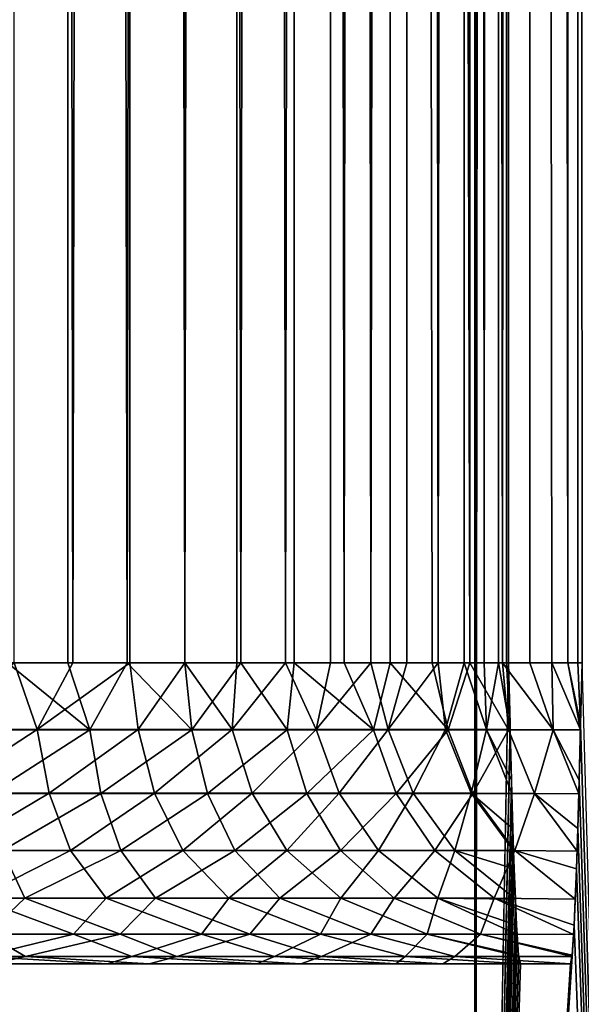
# Model space of a CAD drawing. Header units: millimetres. Extents: x -272 to -228, y -64 to 39.
# Tile 41 of 245: x -245.955 to -245.023, y -61.567 to -59.932. Entities that reach past the tile are written whole.
import ezdxf

# ---------------------------------------------------------------- set-up
doc = ezdxf.new("R2010")
doc.units = ezdxf.units.MM
doc.header["$LTSCALE"] = 26.699852
for name, color, linetype in [('129', 7, 'CONTINUOUS'), ('135', 7, 'CONTINUOUS'), ('136', 7, 'CONTINUOUS'), ('246', 7, 'CONTINUOUS'), ('247', 7, 'CONTINUOUS'), ('97', 7, 'CONTINUOUS'), ('98', 7, 'CONTINUOUS')]:
    doc.layers.add(name, color=color, linetype=linetype)

msp = doc.modelspace()

# ---------------------------------------------------------------- linework, layer by layer
at = {"layer": '129', "color": 31, "linetype": 'Continuous', "true_color": 0xffba99}
for points in [[(-247.8692, -61.5, 5.1418), (-245.0411, -61.5, 9.0902), (-247.6253, -61.5, 5.5151), (-247.8692, -61.5, 5.1418)], [(-245.0411, -61.5, 9.0902), (-247.8692, -61.5, 5.1418), (-246.0688, -61.5, 4.7359), (-245.0411, -61.5, 9.0902)], [(-247.8692, -61.5, 8.4582), (-247.6253, -61.5, 8.0849), (-245.7401, -61.5, 8.7521), (-247.8692, -61.5, 8.4582)], [(-246.0004, -61.5, 8.7256), (-247.8692, -61.5, 8.4582), (-245.7401, -61.5, 8.7521), (-246.0004, -61.5, 8.7256)], [(-247.6253, -61.5, 5.5151), (-245.0411, -61.5, 9.0902), (-247.4462, -61.5, 5.9235), (-247.6253, -61.5, 5.5151)], [(-247.6253, -61.5, 8.0849), (-247.4462, -61.5, 7.6765), (-245.4884, -61.5, 8.8234), (-247.6253, -61.5, 8.0849)], [(-245.7401, -61.5, 8.7521), (-247.6253, -61.5, 8.0849), (-245.4884, -61.5, 8.8234), (-245.7401, -61.5, 8.7521)], [(-247.4462, -61.5, 5.9235), (-245.0411, -61.5, 9.0902), (-247.3368, -61.5, 6.3558), (-247.4462, -61.5, 5.9235)], [(-247.4462, -61.5, 7.6765), (-247.3368, -61.5, 7.2442), (-245.2527, -61.5, 8.9375), (-247.4462, -61.5, 7.6765)], [(-245.4884, -61.5, 8.8234), (-247.4462, -61.5, 7.6765), (-245.2527, -61.5, 8.9375), (-245.4884, -61.5, 8.8234)], [(-247.3, -61.5, 6.8), (-245.0411, -61.5, 9.0902), (-247.3368, -61.5, 7.2442), (-247.3, -61.5, 6.8)], [(-245.0411, -61.5, 9.0902), (-247.3, -61.5, 6.8), (-247.3368, -61.5, 6.3558), (-245.0411, -61.5, 9.0902)], [(-247.3368, -61.5, 7.2442), (-245.0411, -61.5, 9.0902), (-245.2527, -61.5, 8.9375), (-247.3368, -61.5, 7.2442)], [(-245.81, -61.5, 4.7002), (-245.0411, -61.5, 9.0902), (-246.0688, -61.5, 4.7359), (-245.81, -61.5, 4.7002)], [(-245.5616, -61.5, 4.6203), (-245.0411, -61.5, 9.0902), (-245.81, -61.5, 4.7002), (-245.5616, -61.5, 4.6203)], [(-245.3306, -61.5, 4.4984), (-245.0411, -61.5, 9.0902), (-245.5616, -61.5, 4.6203), (-245.3306, -61.5, 4.4984)], [(-245.1241, -61.5, 4.3382), (-245.0411, -61.5, 9.0902), (-245.3306, -61.5, 4.4984), (-245.1241, -61.5, 4.3382)]]:
    msp.add_3dface(points, dxfattribs=at)
at = {"layer": '135', "color": 31, "linetype": 'Continuous', "true_color": 0xffba99}
for points in [[(-245.9643, -61, 4.2216), (-245.9639, -4.5, 4.2215), (-245.8668, -61, 4.1987), (-245.9643, -61, 4.2216)], [(-245.9639, -4.5, 4.2215), (-245.771, -4.5, 4.1658), (-245.8668, -61, 4.1987), (-245.9639, -4.5, 4.2215)], [(-245.8668, -61, 4.1987), (-245.771, -4.5, 4.1658), (-245.7722, -61, 4.1663), (-245.8668, -61, 4.1987)], [(-245.7722, -61, 4.1663), (-245.771, -4.5, 4.1658), (-245.6812, -61, 4.1245), (-245.7722, -61, 4.1663)], [(-245.771, -4.5, 4.1658), (-245.5932, -4.5, 4.0727), (-245.6812, -61, 4.1245), (-245.771, -4.5, 4.1658)], [(-245.6812, -61, 4.1245), (-245.5932, -4.5, 4.0727), (-245.5948, -61, 4.0738), (-245.6812, -61, 4.1245)], [(-245.5948, -61, 4.0738), (-245.5932, -4.5, 4.0727), (-245.5138, -61, 4.0146), (-245.5948, -61, 4.0738)], [(-245.5932, -4.5, 4.0727), (-245.4375, -4.5, 3.946), (-245.5138, -61, 4.0146), (-245.5932, -4.5, 4.0727)], [(-245.5138, -61, 4.0146), (-245.4375, -4.5, 3.946), (-245.4393, -61, 3.9478), (-245.5138, -61, 4.0146)], [(-245.4393, -61, 3.9478), (-245.4375, -4.5, 3.946), (-245.3721, -61, 3.8742), (-245.4393, -61, 3.9478)], [(-245.4375, -4.5, 3.946), (-245.3102, -4.5, 3.7907), (-245.3721, -61, 3.8742), (-245.4375, -4.5, 3.946)], [(-245.3721, -61, 3.8742), (-245.3102, -4.5, 3.7907), (-245.3123, -61, 3.7937), (-245.3721, -61, 3.8742)], [(-245.3123, -61, 3.7937), (-245.3102, -4.5, 3.7907), (-245.2604, -61, 3.7071), (-245.3123, -61, 3.7937)], [(-245.3102, -4.5, 3.7907), (-245.2166, -4.5, 3.6131), (-245.2604, -61, 3.7071), (-245.3102, -4.5, 3.7907)], [(-245.2604, -61, 3.7071), (-245.2166, -4.5, 3.6131), (-245.2175, -61, 3.6154), (-245.2604, -61, 3.7071)], [(-245.2175, -61, 3.6154), (-245.2166, -4.5, 3.6131), (-245.1841, -61, 3.5198), (-245.2175, -61, 3.6154)], [(-245.2166, -4.5, 3.6131), (-245.1603, -4.5, 3.4204), (-245.1841, -61, 3.5198), (-245.2166, -4.5, 3.6131)], [(-245.1841, -61, 3.5198), (-245.1603, -4.5, 3.4204), (-245.1605, -61, 3.4215), (-245.1841, -61, 3.5198)], [(-245.1605, -61, 3.4215), (-245.1603, -4.5, 3.4204), (-245.147, -61, 3.3214), (-245.1605, -61, 3.4215)], [(-245.1603, -4.5, 3.4204), (-245.1436, -4.5, 3.2203), (-245.147, -61, 3.3214), (-245.1603, -4.5, 3.4204)], [(-245.1436, -4.5, 3.2203), (-245.1436, -61, 3.2203), (-245.147, -61, 3.3214), (-245.1436, -4.5, 3.2203)]]:
    msp.add_3dface(points, dxfattribs=at)
at = {"layer": '136', "color": 31, "linetype": 'Continuous', "true_color": 0xffba99}
for points in [[(-245.8764, -4.5, 9.2361), (-246.077, -4.5, 9.227), (-245.9755, -61, 9.2265), (-245.8764, -4.5, 9.2361)], [(-245.8755, -61, 9.2362), (-245.8764, -4.5, 9.2361), (-245.9755, -61, 9.2265), (-245.8755, -61, 9.2362)], [(-245.6817, -4.5, 9.285), (-245.8764, -4.5, 9.2361), (-245.7769, -61, 9.2559), (-245.6817, -4.5, 9.285)], [(-245.7769, -61, 9.2559), (-245.8764, -4.5, 9.2361), (-245.8755, -61, 9.2362), (-245.7769, -61, 9.2559)], [(-245.6808, -61, 9.2853), (-245.6817, -4.5, 9.285), (-245.7769, -61, 9.2559), (-245.6808, -61, 9.2853)], [(-245.5007, -4.5, 9.3718), (-245.6817, -4.5, 9.285), (-245.5881, -61, 9.3243), (-245.5007, -4.5, 9.3718)], [(-245.5881, -61, 9.3243), (-245.6817, -4.5, 9.285), (-245.6808, -61, 9.2853), (-245.5881, -61, 9.3243)], [(-245.4997, -61, 9.3724), (-245.5007, -4.5, 9.3718), (-245.5881, -61, 9.3243), (-245.4997, -61, 9.3724)], [(-245.3406, -4.5, 9.493), (-245.5007, -4.5, 9.3718), (-245.4168, -61, 9.429), (-245.3406, -4.5, 9.493)], [(-245.4168, -61, 9.429), (-245.5007, -4.5, 9.3718), (-245.4997, -61, 9.3724), (-245.4168, -61, 9.429)], [(-245.3404, -61, 9.4933), (-245.3406, -4.5, 9.493), (-245.4168, -61, 9.429), (-245.3404, -61, 9.4933)], [(-245.2081, -4.5, 9.6438), (-245.3406, -4.5, 9.493), (-245.2082, -61, 9.6436), (-245.2081, -4.5, 9.6438)], [(-245.2082, -61, 9.6436), (-245.3406, -4.5, 9.493), (-245.2707, -61, 9.565), (-245.2082, -61, 9.6436)], [(-245.2707, -61, 9.565), (-245.3406, -4.5, 9.493), (-245.3404, -61, 9.4933), (-245.2707, -61, 9.565)], [(-245.1538, -61, 9.7284), (-245.2081, -4.5, 9.6438), (-245.2082, -61, 9.6436), (-245.1538, -61, 9.7284)], [(-245.1083, -4.5, 9.818), (-245.2081, -4.5, 9.6438), (-245.1538, -61, 9.7284), (-245.1083, -4.5, 9.818)], [(-245.1082, -61, 9.8181), (-245.1083, -4.5, 9.818), (-245.1538, -61, 9.7284), (-245.1082, -61, 9.8181)], [(-245.0453, -4.5, 10.0087), (-245.1083, -4.5, 9.818), (-245.0453, -61, 10.0086), (-245.0453, -4.5, 10.0087)], [(-245.0453, -61, 10.0086), (-245.1083, -4.5, 9.818), (-245.072, -61, 9.9118), (-245.0453, -61, 10.0086)], [(-245.072, -61, 9.9118), (-245.1083, -4.5, 9.818), (-245.1082, -61, 9.8181), (-245.072, -61, 9.9118)], [(-245.0216, -61, 10.208), (-245.0216, -4.5, 10.208), (-245.0453, -4.5, 10.0087), (-245.0216, -61, 10.208)], [(-245.0216, -61, 10.208), (-245.0453, -4.5, 10.0087), (-245.0284, -61, 10.1077), (-245.0216, -61, 10.208)], [(-245.0284, -61, 10.1077), (-245.0453, -4.5, 10.0087), (-245.0453, -61, 10.0086), (-245.0284, -61, 10.1077)]]:
    msp.add_3dface(points, dxfattribs=at)
at = {"layer": '246', "color": 31, "linetype": 'Continuous', "true_color": 0xffba99}
for points in [[(-246.1, -61.1107, 4.2492), (-245.9643, -61, 4.2216), (-245.926, -61.1107, 4.2265), (-246.1, -61.1107, 4.2492)], [(-245.9643, -61, 4.2216), (-245.8668, -61, 4.1987), (-245.926, -61.1107, 4.2265), (-245.9643, -61, 4.2216)], [(-245.8668, -61, 4.1987), (-245.7722, -61, 4.1663), (-245.926, -61.1107, 4.2265), (-245.8668, -61, 4.1987)], [(-245.926, -61.1107, 4.2265), (-245.7722, -61, 4.1663), (-245.7584, -61.1107, 4.1741), (-245.926, -61.1107, 4.2265)], [(-245.7722, -61, 4.1663), (-245.6812, -61, 4.1245), (-245.7584, -61.1107, 4.1741), (-245.7722, -61, 4.1663)], [(-245.7584, -61.1107, 4.1741), (-245.6812, -61, 4.1245), (-245.6025, -61.1107, 4.0935), (-245.7584, -61.1107, 4.1741)], [(-245.6812, -61, 4.1245), (-245.5948, -61, 4.0738), (-245.6025, -61.1107, 4.0935), (-245.6812, -61, 4.1245)], [(-245.5948, -61, 4.0738), (-245.5138, -61, 4.0146), (-245.6025, -61.1107, 4.0935), (-245.5948, -61, 4.0738)], [(-245.6025, -61.1107, 4.0935), (-245.5138, -61, 4.0146), (-245.4628, -61.1107, 3.9872), (-245.6025, -61.1107, 4.0935)], [(-245.5138, -61, 4.0146), (-245.4393, -61, 3.9478), (-245.4628, -61.1107, 3.9872), (-245.5138, -61, 4.0146)], [(-245.4393, -61, 3.9478), (-245.3721, -61, 3.8742), (-245.4628, -61.1107, 3.9872), (-245.4393, -61, 3.9478)], [(-245.4628, -61.1107, 3.9872), (-245.3721, -61, 3.8742), (-245.3436, -61.1107, 3.8584), (-245.4628, -61.1107, 3.9872)], [(-245.3721, -61, 3.8742), (-245.3123, -61, 3.7937), (-245.3436, -61.1107, 3.8584), (-245.3721, -61, 3.8742)], [(-245.3123, -61, 3.7937), (-245.2604, -61, 3.7071), (-245.3436, -61.1107, 3.8584), (-245.3123, -61, 3.7937)], [(-245.3436, -61.1107, 3.8584), (-245.2604, -61, 3.7071), (-245.2484, -61.1107, 3.7109), (-245.3436, -61.1107, 3.8584)], [(-245.2604, -61, 3.7071), (-245.2175, -61, 3.6154), (-245.2484, -61.1107, 3.7109), (-245.2604, -61, 3.7071)], [(-245.2484, -61.1107, 3.7109), (-245.2175, -61, 3.6154), (-245.1801, -61.1107, 3.5492), (-245.2484, -61.1107, 3.7109)], [(-245.2175, -61, 3.6154), (-245.1841, -61, 3.5198), (-245.1801, -61.1107, 3.5492), (-245.2175, -61, 3.6154)], [(-245.1841, -61, 3.5198), (-245.1605, -61, 3.4215), (-245.1801, -61.1107, 3.5492), (-245.1841, -61, 3.5198)], [(-245.1605, -61, 3.4215), (-245.1408, -61.1109, 3.3786), (-245.1801, -61.1107, 3.5492), (-245.1605, -61, 3.4215)], [(-245.1408, -61.1109, 3.3786), (-245.1605, -61, 3.4215), (-245.147, -61, 3.3214), (-245.1408, -61.1109, 3.3786)], [(-245.1436, -61, 3.2203), (-245.1411, -61.1019, 3.3654), (-245.147, -61, 3.3214), (-245.1436, -61, 3.2203)], [(-245.1411, -61.1019, 3.3654), (-245.1408, -61.1109, 3.3786), (-245.147, -61, 3.3214), (-245.1411, -61.1019, 3.3654)], [(-246.1, -61.1107, 4.2492), (-245.926, -61.1107, 4.2265), (-246.0883, -61.2165, 4.2856), (-246.1, -61.1107, 4.2492)], [(-246.0883, -61.2165, 4.2856), (-245.926, -61.1107, 4.2265), (-245.9062, -61.2165, 4.2599), (-246.0883, -61.2165, 4.2856)], [(-245.926, -61.1107, 4.2265), (-245.7584, -61.1107, 4.1741), (-245.9062, -61.2165, 4.2599), (-245.926, -61.1107, 4.2265)], [(-245.9062, -61.2165, 4.2599), (-245.7584, -61.1107, 4.1741), (-245.7313, -61.2165, 4.2028), (-245.9062, -61.2165, 4.2599)], [(-245.7584, -61.1107, 4.1741), (-245.6025, -61.1107, 4.0935), (-245.7313, -61.2165, 4.2028), (-245.7584, -61.1107, 4.1741)], [(-245.7313, -61.2165, 4.2028), (-245.6025, -61.1107, 4.0935), (-245.5691, -61.2165, 4.116), (-245.7313, -61.2165, 4.2028)], [(-245.6025, -61.1107, 4.0935), (-245.4628, -61.1107, 3.9872), (-245.5691, -61.2165, 4.116), (-245.6025, -61.1107, 4.0935)], [(-245.5691, -61.2165, 4.116), (-245.4628, -61.1107, 3.9872), (-245.4246, -61.2165, 4.0022), (-245.5691, -61.2165, 4.116)], [(-245.4628, -61.1107, 3.9872), (-245.3436, -61.1107, 3.8584), (-245.4246, -61.2165, 4.0022), (-245.4628, -61.1107, 3.9872)], [(-245.4246, -61.2165, 4.0022), (-245.3436, -61.1107, 3.8584), (-245.3022, -61.2165, 3.8649), (-245.4246, -61.2165, 4.0022)], [(-245.3436, -61.1107, 3.8584), (-245.2484, -61.1107, 3.7109), (-245.3022, -61.2165, 3.8649), (-245.3436, -61.1107, 3.8584)], [(-245.3022, -61.2165, 3.8649), (-245.2484, -61.1107, 3.7109), (-245.2056, -61.2165, 3.7084), (-245.3022, -61.2165, 3.8649)], [(-245.2484, -61.1107, 3.7109), (-245.1801, -61.1107, 3.5492), (-245.2056, -61.2165, 3.7084), (-245.2484, -61.1107, 3.7109)], [(-245.1801, -61.1107, 3.5492), (-245.138, -61.2171, 3.5391), (-245.2056, -61.2165, 3.7084), (-245.1801, -61.1107, 3.5492)], [(-245.1408, -61.1109, 3.3786), (-245.1386, -61.195, 3.5045), (-245.1801, -61.1107, 3.5492), (-245.1408, -61.1109, 3.3786)], [(-245.1386, -61.195, 3.5045), (-245.138, -61.2171, 3.5391), (-245.1801, -61.1107, 3.5492), (-245.1386, -61.195, 3.5045)], [(-246.0883, -61.2165, 4.2856), (-245.9062, -61.2165, 4.2599), (-246.0667, -61.3115, 4.344), (-246.0883, -61.2165, 4.2856)], [(-246.0667, -61.3115, 4.344), (-245.9062, -61.2165, 4.2599), (-245.8711, -61.3115, 4.3127), (-246.0667, -61.3115, 4.344)], [(-245.9062, -61.2165, 4.2599), (-245.7313, -61.2165, 4.2028), (-245.8711, -61.3115, 4.3127), (-245.9062, -61.2165, 4.2599)], [(-245.8711, -61.3115, 4.3127), (-245.7313, -61.2165, 4.2028), (-245.6842, -61.3115, 4.247), (-245.8711, -61.3115, 4.3127)], [(-245.7313, -61.2165, 4.2028), (-245.5691, -61.2165, 4.116), (-245.6842, -61.3115, 4.247), (-245.7313, -61.2165, 4.2028)], [(-245.6842, -61.3115, 4.247), (-245.5691, -61.2165, 4.116), (-245.5119, -61.3115, 4.1492), (-245.6842, -61.3115, 4.247)], [(-245.5691, -61.2165, 4.116), (-245.4246, -61.2165, 4.0022), (-245.5119, -61.3115, 4.1492), (-245.5691, -61.2165, 4.116)], [(-245.5119, -61.3115, 4.1492), (-245.4246, -61.2165, 4.0022), (-245.3598, -61.3115, 4.0223), (-245.5119, -61.3115, 4.1492)], [(-245.4246, -61.2165, 4.0022), (-245.3022, -61.2165, 3.8649), (-245.3598, -61.3115, 4.0223), (-245.4246, -61.2165, 4.0022)], [(-245.3598, -61.3115, 4.0223), (-245.3022, -61.2165, 3.8649), (-245.2327, -61.3115, 3.8704), (-245.3598, -61.3115, 4.0223)], [(-245.3022, -61.2165, 3.8649), (-245.2056, -61.2165, 3.7084), (-245.2327, -61.3115, 3.8704), (-245.3022, -61.2165, 3.8649)], [(-245.2056, -61.2165, 3.7084), (-245.1352, -61.3121, 3.7006), (-245.2327, -61.3115, 3.8704), (-245.2056, -61.2165, 3.7084)], [(-245.138, -61.2171, 3.5391), (-245.1364, -61.2755, 3.6354), (-245.2056, -61.2165, 3.7084), (-245.138, -61.2171, 3.5391)], [(-245.1364, -61.2755, 3.6354), (-245.1352, -61.3121, 3.7006), (-245.2056, -61.2165, 3.7084), (-245.1364, -61.2755, 3.6354)], [(-246.0667, -61.3115, 4.344), (-245.8711, -61.3115, 4.3127), (-246.0268, -61.3908, 4.4201), (-246.0667, -61.3115, 4.344)], [(-246.0268, -61.3908, 4.4201), (-245.8711, -61.3115, 4.3127), (-245.8116, -61.3908, 4.3786), (-246.0268, -61.3908, 4.4201)], [(-245.8711, -61.3115, 4.3127), (-245.6842, -61.3115, 4.247), (-245.8116, -61.3908, 4.3786), (-245.8711, -61.3115, 4.3127)], [(-245.8116, -61.3908, 4.3786), (-245.6842, -61.3115, 4.247), (-245.6078, -61.3908, 4.2982), (-245.8116, -61.3908, 4.3786)], [(-245.6842, -61.3115, 4.247), (-245.5119, -61.3115, 4.1492), (-245.6078, -61.3908, 4.2982), (-245.6842, -61.3115, 4.247)], [(-245.6078, -61.3908, 4.2982), (-245.5119, -61.3115, 4.1492), (-245.4222, -61.3908, 4.1818), (-245.6078, -61.3908, 4.2982)], [(-245.5119, -61.3115, 4.1492), (-245.3598, -61.3115, 4.0223), (-245.4222, -61.3908, 4.1818), (-245.5119, -61.3115, 4.1492)], [(-245.4222, -61.3908, 4.1818), (-245.3598, -61.3115, 4.0223), (-245.2611, -61.3908, 4.0333), (-245.4222, -61.3908, 4.1818)], [(-245.3598, -61.3115, 4.0223), (-245.2327, -61.3115, 3.8704), (-245.2611, -61.3908, 4.0333), (-245.3598, -61.3115, 4.0223)], [(-245.2327, -61.3115, 3.8704), (-245.1323, -61.3924, 3.8655), (-245.2611, -61.3908, 4.0333), (-245.2327, -61.3115, 3.8704)], [(-245.1352, -61.3121, 3.7006), (-245.1342, -61.342, 3.7577), (-245.2327, -61.3115, 3.8704), (-245.1352, -61.3121, 3.7006)], [(-245.1342, -61.342, 3.7577), (-245.1323, -61.3924, 3.8655), (-245.2327, -61.3115, 3.8704), (-245.1342, -61.342, 3.7577)], [(-246.0868, -61.4504, 4.5195), (-246.0268, -61.3908, 4.4201), (-245.866, -61.4504, 4.4904), (-246.0868, -61.4504, 4.5195)], [(-246.0268, -61.3908, 4.4201), (-245.8116, -61.3908, 4.3786), (-245.866, -61.4504, 4.4904), (-246.0268, -61.3908, 4.4201)], [(-245.866, -61.4504, 4.4904), (-245.8116, -61.3908, 4.3786), (-245.6535, -61.4504, 4.4235), (-245.866, -61.4504, 4.4904)], [(-245.8116, -61.3908, 4.3786), (-245.6078, -61.3908, 4.2982), (-245.6535, -61.4504, 4.4235), (-245.8116, -61.3908, 4.3786)], [(-245.6535, -61.4504, 4.4235), (-245.6078, -61.3908, 4.2982), (-245.4558, -61.4504, 4.3209), (-245.6535, -61.4504, 4.4235)], [(-245.6078, -61.3908, 4.2982), (-245.4222, -61.3908, 4.1818), (-245.4558, -61.4504, 4.3209), (-245.6078, -61.3908, 4.2982)], [(-245.4558, -61.4504, 4.3209), (-245.4222, -61.3908, 4.1818), (-245.2788, -61.4504, 4.1856), (-245.4558, -61.4504, 4.3209)], [(-245.4222, -61.3908, 4.1818), (-245.2611, -61.3908, 4.0333), (-245.2788, -61.4504, 4.1856), (-245.4222, -61.3908, 4.1818)], [(-245.2611, -61.3908, 4.0333), (-245.1295, -61.451, 4.0259), (-245.2788, -61.4504, 4.1856), (-245.2611, -61.3908, 4.0333)], [(-245.1323, -61.3924, 3.8655), (-245.1304, -61.4359, 3.9785), (-245.2611, -61.3908, 4.0333), (-245.1323, -61.3924, 3.8655)], [(-245.1304, -61.4359, 3.9785), (-245.1295, -61.451, 4.0259), (-245.2611, -61.3908, 4.0333), (-245.1304, -61.4359, 3.9785)], [(-246.0868, -61.4504, 4.5195), (-245.866, -61.4504, 4.4904), (-246.0187, -61.4875, 4.6209), (-246.0868, -61.4504, 4.5195)], [(-246.0187, -61.4875, 4.6209), (-245.866, -61.4504, 4.4904), (-245.7691, -61.4875, 4.5751), (-246.0187, -61.4875, 4.6209)], [(-245.866, -61.4504, 4.4904), (-245.6535, -61.4504, 4.4235), (-245.7691, -61.4875, 4.5751), (-245.866, -61.4504, 4.4904)], [(-245.7691, -61.4875, 4.5751), (-245.6535, -61.4504, 4.4235), (-245.532, -61.4875, 4.4846), (-245.7691, -61.4875, 4.5751)], [(-245.6535, -61.4504, 4.4235), (-245.4558, -61.4504, 4.3209), (-245.532, -61.4875, 4.4846), (-245.6535, -61.4504, 4.4235)], [(-245.532, -61.4875, 4.4846), (-245.4558, -61.4504, 4.3209), (-245.3153, -61.4875, 4.3525), (-245.532, -61.4875, 4.4846)], [(-245.4558, -61.4504, 4.3209), (-245.2788, -61.4504, 4.1856), (-245.3153, -61.4875, 4.3525), (-245.4558, -61.4504, 4.3209)], [(-245.2788, -61.4504, 4.1856), (-245.1268, -61.4876, 4.1844), (-245.3153, -61.4875, 4.3525), (-245.2788, -61.4504, 4.1856)], [(-245.1295, -61.451, 4.0259), (-245.127, -61.4854, 4.171), (-245.2788, -61.4504, 4.1856), (-245.1295, -61.451, 4.0259)], [(-245.127, -61.4854, 4.171), (-245.1268, -61.4876, 4.1844), (-245.2788, -61.4504, 4.1856), (-245.127, -61.4854, 4.171)], [(-245.81, -61.5, 4.7002), (-246.0688, -61.5, 4.7359), (-246.0187, -61.4875, 4.6209), (-245.81, -61.5, 4.7002)], [(-245.81, -61.5, 4.7002), (-246.0187, -61.4875, 4.6209), (-245.7691, -61.4875, 4.5751), (-245.81, -61.5, 4.7002)], [(-245.5616, -61.5, 4.6203), (-245.81, -61.5, 4.7002), (-245.7691, -61.4875, 4.5751), (-245.5616, -61.5, 4.6203)], [(-245.5616, -61.5, 4.6203), (-245.7691, -61.4875, 4.5751), (-245.532, -61.4875, 4.4846), (-245.5616, -61.5, 4.6203)], [(-245.3306, -61.5, 4.4984), (-245.5616, -61.5, 4.6203), (-245.532, -61.4875, 4.4846), (-245.3306, -61.5, 4.4984)], [(-245.3306, -61.5, 4.4984), (-245.532, -61.4875, 4.4846), (-245.3153, -61.4875, 4.3525), (-245.3306, -61.5, 4.4984)], [(-245.1241, -61.5, 4.3382), (-245.3306, -61.5, 4.4984), (-245.3153, -61.4875, 4.3525), (-245.1241, -61.5, 4.3382)], [(-245.1268, -61.4876, 4.1844), (-245.1241, -61.5, 4.3382), (-245.3153, -61.4875, 4.3525), (-245.1268, -61.4876, 4.1844)]]:
    msp.add_3dface(points, dxfattribs=at)
at = {"layer": '247', "color": 31, "linetype": 'Continuous', "true_color": 0xffba99}
for points in [[(-245.8389, -61.1113, 9.2295), (-245.9755, -61, 9.2265), (-246.0137, -61.1113, 9.213), (-245.8389, -61.1113, 9.2295)], [(-245.8755, -61, 9.2362), (-245.9755, -61, 9.2265), (-245.8389, -61.1113, 9.2295), (-245.8755, -61, 9.2362)], [(-245.7769, -61, 9.2559), (-245.8755, -61, 9.2362), (-245.8389, -61.1113, 9.2295), (-245.7769, -61, 9.2559)], [(-245.6697, -61.1113, 9.276), (-245.7769, -61, 9.2559), (-245.8389, -61.1113, 9.2295), (-245.6697, -61.1113, 9.276)], [(-245.6808, -61, 9.2853), (-245.7769, -61, 9.2559), (-245.6697, -61.1113, 9.276), (-245.6808, -61, 9.2853)], [(-245.5881, -61, 9.3243), (-245.6808, -61, 9.2853), (-245.6697, -61.1113, 9.276), (-245.5881, -61, 9.3243)], [(-245.5111, -61.1113, 9.351), (-245.5881, -61, 9.3243), (-245.6697, -61.1113, 9.276), (-245.5111, -61.1113, 9.351)], [(-245.4997, -61, 9.3724), (-245.5881, -61, 9.3243), (-245.5111, -61.1113, 9.351), (-245.4997, -61, 9.3724)], [(-245.3677, -61.1113, 9.4523), (-245.4997, -61, 9.3724), (-245.5111, -61.1113, 9.351), (-245.3677, -61.1113, 9.4523)], [(-245.4168, -61, 9.429), (-245.4997, -61, 9.3724), (-245.3677, -61.1113, 9.4523), (-245.4168, -61, 9.429)], [(-245.3404, -61, 9.4933), (-245.4168, -61, 9.429), (-245.3677, -61.1113, 9.4523), (-245.3404, -61, 9.4933)], [(-245.244, -61.1113, 9.5768), (-245.3404, -61, 9.4933), (-245.3677, -61.1113, 9.4523), (-245.244, -61.1113, 9.5768)], [(-245.2707, -61, 9.565), (-245.3404, -61, 9.4933), (-245.244, -61.1113, 9.5768), (-245.2707, -61, 9.565)], [(-245.2082, -61, 9.6436), (-245.2707, -61, 9.565), (-245.244, -61.1113, 9.5768), (-245.2082, -61, 9.6436)], [(-245.1437, -61.1113, 9.7207), (-245.2082, -61, 9.6436), (-245.244, -61.1113, 9.5768), (-245.1437, -61.1113, 9.7207)], [(-245.1538, -61, 9.7284), (-245.2082, -61, 9.6436), (-245.1437, -61.1113, 9.7207), (-245.1538, -61, 9.7284)], [(-245.1082, -61, 9.8181), (-245.1538, -61, 9.7284), (-245.0697, -61.1113, 9.8799), (-245.1082, -61, 9.8181)], [(-245.0697, -61.1113, 9.8799), (-245.1538, -61, 9.7284), (-245.1437, -61.1113, 9.7207), (-245.0697, -61.1113, 9.8799)], [(-245.072, -61, 9.9118), (-245.1082, -61, 9.8181), (-245.0697, -61.1113, 9.8799), (-245.072, -61, 9.9118)], [(-245.0244, -61.1115, 10.0489), (-245.0453, -61, 10.0086), (-245.072, -61, 9.9118), (-245.0244, -61.1115, 10.0489)], [(-245.0244, -61.1115, 10.0489), (-245.072, -61, 9.9118), (-245.0697, -61.1113, 9.8799), (-245.0244, -61.1115, 10.0489)], [(-245.0244, -61.1115, 10.0489), (-245.0242, -61.1018, 10.063), (-245.0453, -61, 10.0086), (-245.0244, -61.1115, 10.0489)], [(-245.0242, -61.1018, 10.063), (-245.0284, -61, 10.1077), (-245.0453, -61, 10.0086), (-245.0242, -61.1018, 10.063)], [(-245.0242, -61.1018, 10.063), (-245.0216, -61, 10.208), (-245.0284, -61, 10.1077), (-245.0242, -61.1018, 10.063)], [(-245.8389, -61.1113, 9.2295), (-246.0137, -61.1113, 9.213), (-246.0032, -61.217, 9.1761), (-245.8389, -61.1113, 9.2295)], [(-245.8203, -61.217, 9.1954), (-245.8389, -61.1113, 9.2295), (-246.0032, -61.217, 9.1761), (-245.8203, -61.217, 9.1954)], [(-245.6697, -61.1113, 9.276), (-245.8389, -61.1113, 9.2295), (-245.8203, -61.217, 9.1954), (-245.6697, -61.1113, 9.276)], [(-245.6436, -61.217, 9.2463), (-245.6697, -61.1113, 9.276), (-245.8203, -61.217, 9.1954), (-245.6436, -61.217, 9.2463)], [(-245.5111, -61.1113, 9.351), (-245.6697, -61.1113, 9.276), (-245.6436, -61.217, 9.2463), (-245.5111, -61.1113, 9.351)], [(-245.4785, -61.217, 9.3273), (-245.5111, -61.1113, 9.351), (-245.6436, -61.217, 9.2463), (-245.4785, -61.217, 9.3273)], [(-245.3677, -61.1113, 9.4523), (-245.5111, -61.1113, 9.351), (-245.4785, -61.217, 9.3273), (-245.3677, -61.1113, 9.4523)], [(-245.33, -61.217, 9.4359), (-245.3677, -61.1113, 9.4523), (-245.4785, -61.217, 9.3273), (-245.33, -61.217, 9.4359)], [(-245.244, -61.1113, 9.5768), (-245.3677, -61.1113, 9.4523), (-245.33, -61.217, 9.4359), (-245.244, -61.1113, 9.5768)], [(-245.2028, -61.217, 9.5687), (-245.244, -61.1113, 9.5768), (-245.33, -61.217, 9.4359), (-245.2028, -61.217, 9.5687)], [(-245.1437, -61.1113, 9.7207), (-245.244, -61.1113, 9.5768), (-245.2028, -61.217, 9.5687), (-245.1437, -61.1113, 9.7207)], [(-245.1007, -61.217, 9.7217), (-245.1437, -61.1113, 9.7207), (-245.2028, -61.217, 9.5687), (-245.1007, -61.217, 9.7217)], [(-245.0697, -61.1113, 9.8799), (-245.1437, -61.1113, 9.7207), (-245.1007, -61.217, 9.7217), (-245.0697, -61.1113, 9.8799)], [(-245.0272, -61.2176, 9.8884), (-245.0697, -61.1113, 9.8799), (-245.1007, -61.217, 9.7217), (-245.0272, -61.2176, 9.8884)], [(-245.0272, -61.2176, 9.8884), (-245.0266, -61.195, 9.9239), (-245.0697, -61.1113, 9.8799), (-245.0272, -61.2176, 9.8884)], [(-245.0266, -61.195, 9.9239), (-245.0244, -61.1115, 10.0489), (-245.0697, -61.1113, 9.8799), (-245.0266, -61.195, 9.9239)], [(-245.8203, -61.217, 9.1954), (-246.0032, -61.217, 9.1761), (-245.9837, -61.3119, 9.1169), (-245.8203, -61.217, 9.1954)], [(-245.7871, -61.3119, 9.1413), (-245.8203, -61.217, 9.1954), (-245.9837, -61.3119, 9.1169), (-245.7871, -61.3119, 9.1413)], [(-245.6436, -61.217, 9.2463), (-245.8203, -61.217, 9.1954), (-245.7871, -61.3119, 9.1413), (-245.6436, -61.217, 9.2463)], [(-245.598, -61.3119, 9.2003), (-245.6436, -61.217, 9.2463), (-245.7871, -61.3119, 9.1413), (-245.598, -61.3119, 9.2003)], [(-245.4785, -61.217, 9.3273), (-245.6436, -61.217, 9.2463), (-245.598, -61.3119, 9.2003), (-245.4785, -61.217, 9.3273)], [(-245.4224, -61.3119, 9.2919), (-245.4785, -61.217, 9.3273), (-245.598, -61.3119, 9.2003), (-245.4224, -61.3119, 9.2919)], [(-245.33, -61.217, 9.4359), (-245.4785, -61.217, 9.3273), (-245.4224, -61.3119, 9.2919), (-245.33, -61.217, 9.4359)], [(-245.2659, -61.3119, 9.4134), (-245.33, -61.217, 9.4359), (-245.4224, -61.3119, 9.2919), (-245.2659, -61.3119, 9.4134)], [(-245.2028, -61.217, 9.5687), (-245.33, -61.217, 9.4359), (-245.2659, -61.3119, 9.4134), (-245.2028, -61.217, 9.5687)], [(-245.1335, -61.3119, 9.5607), (-245.2028, -61.217, 9.5687), (-245.2659, -61.3119, 9.4134), (-245.1335, -61.3119, 9.5607)], [(-245.1007, -61.217, 9.7217), (-245.2028, -61.217, 9.5687), (-245.1335, -61.3119, 9.5607), (-245.1007, -61.217, 9.7217)], [(-245.03, -61.3126, 9.7269), (-245.1007, -61.217, 9.7217), (-245.1335, -61.3119, 9.5607), (-245.03, -61.3126, 9.7269)], [(-245.03, -61.3126, 9.7269), (-245.0289, -61.2754, 9.793), (-245.1007, -61.217, 9.7217), (-245.03, -61.3126, 9.7269)], [(-245.0289, -61.2754, 9.793), (-245.0272, -61.2176, 9.8884), (-245.1007, -61.217, 9.7217), (-245.0289, -61.2754, 9.793)], [(-245.9464, -61.3911, 9.0393), (-245.9837, -61.3119, 9.1169), (-246.1655, -61.3911, 9.0457), (-245.9464, -61.3911, 9.0393)], [(-245.7871, -61.3119, 9.1413), (-245.9837, -61.3119, 9.1169), (-245.9464, -61.3911, 9.0393), (-245.7871, -61.3119, 9.1413)], [(-245.73, -61.3911, 9.0733), (-245.7871, -61.3119, 9.1413), (-245.9464, -61.3911, 9.0393), (-245.73, -61.3911, 9.0733)], [(-245.598, -61.3119, 9.2003), (-245.7871, -61.3119, 9.1413), (-245.73, -61.3911, 9.0733), (-245.598, -61.3119, 9.2003)], [(-245.5234, -61.3911, 9.1464), (-245.598, -61.3119, 9.2003), (-245.73, -61.3911, 9.0733), (-245.5234, -61.3911, 9.1464)], [(-245.4224, -61.3119, 9.2919), (-245.598, -61.3119, 9.2003), (-245.5234, -61.3911, 9.1464), (-245.4224, -61.3119, 9.2919)], [(-245.3338, -61.3911, 9.2561), (-245.4224, -61.3119, 9.2919), (-245.5234, -61.3911, 9.1464), (-245.3338, -61.3911, 9.2561)], [(-245.2659, -61.3119, 9.4134), (-245.4224, -61.3119, 9.2919), (-245.3338, -61.3911, 9.2561), (-245.2659, -61.3119, 9.4134)], [(-245.1675, -61.3911, 9.3989), (-245.2659, -61.3119, 9.4134), (-245.3338, -61.3911, 9.2561), (-245.1675, -61.3911, 9.3989)], [(-245.1335, -61.3119, 9.5607), (-245.2659, -61.3119, 9.4134), (-245.1675, -61.3911, 9.3989), (-245.1335, -61.3119, 9.5607)], [(-245.0329, -61.3927, 9.5621), (-245.1335, -61.3119, 9.5607), (-245.1675, -61.3911, 9.3989), (-245.0329, -61.3927, 9.5621)], [(-245.0329, -61.3927, 9.5621), (-245.031, -61.3419, 9.6707), (-245.1335, -61.3119, 9.5607), (-245.0329, -61.3927, 9.5621)], [(-245.031, -61.3419, 9.6707), (-245.03, -61.3126, 9.7269), (-245.1335, -61.3119, 9.5607), (-245.031, -61.3419, 9.6707)], [(-245.9464, -61.3911, 9.0393), (-246.1655, -61.3911, 9.0457), (-246.0099, -61.4507, 8.9421), (-245.9464, -61.3911, 9.0393)], [(-245.7882, -61.4507, 8.9634), (-245.9464, -61.3911, 9.0393), (-246.0099, -61.4507, 8.9421), (-245.7882, -61.4507, 8.9634)], [(-245.73, -61.3911, 9.0733), (-245.9464, -61.3911, 9.0393), (-245.7882, -61.4507, 8.9634), (-245.73, -61.3911, 9.0733)], [(-245.5734, -61.4507, 9.0228), (-245.73, -61.3911, 9.0733), (-245.7882, -61.4507, 8.9634), (-245.5734, -61.4507, 9.0228)], [(-245.5234, -61.3911, 9.1464), (-245.73, -61.3911, 9.0733), (-245.5734, -61.4507, 9.0228), (-245.5234, -61.3911, 9.1464)], [(-245.3722, -61.4507, 9.1184), (-245.5234, -61.3911, 9.1464), (-245.5734, -61.4507, 9.0228), (-245.3722, -61.4507, 9.1184)], [(-245.3338, -61.3911, 9.2561), (-245.5234, -61.3911, 9.1464), (-245.3722, -61.4507, 9.1184), (-245.3338, -61.3911, 9.2561)], [(-245.1905, -61.4507, 9.2473), (-245.3338, -61.3911, 9.2561), (-245.3722, -61.4507, 9.1184), (-245.1905, -61.4507, 9.2473)], [(-245.1675, -61.3911, 9.3989), (-245.3338, -61.3911, 9.2561), (-245.1905, -61.4507, 9.2473), (-245.1675, -61.3911, 9.3989)], [(-245.0357, -61.4513, 9.4016), (-245.1675, -61.3911, 9.3989), (-245.1905, -61.4507, 9.2473), (-245.0357, -61.4513, 9.4016)], [(-245.0357, -61.4513, 9.4016), (-245.0349, -61.4359, 9.4499), (-245.1675, -61.3911, 9.3989), (-245.0357, -61.4513, 9.4016)], [(-245.0349, -61.4359, 9.4499), (-245.0329, -61.3927, 9.5621), (-245.1675, -61.3911, 9.3989), (-245.0349, -61.4359, 9.4499)], [(-246.199, -61.4876, 8.8476), (-245.9453, -61.4876, 8.8383), (-246.0099, -61.4507, 8.9421), (-246.199, -61.4876, 8.8476)], [(-245.9453, -61.4876, 8.8383), (-245.7882, -61.4507, 8.9634), (-246.0099, -61.4507, 8.9421), (-245.9453, -61.4876, 8.8383)], [(-245.9453, -61.4876, 8.8383), (-245.6942, -61.4876, 8.8753), (-245.7882, -61.4507, 8.9634), (-245.9453, -61.4876, 8.8383)], [(-245.6942, -61.4876, 8.8753), (-245.5734, -61.4507, 9.0228), (-245.7882, -61.4507, 8.9634), (-245.6942, -61.4876, 8.8753)], [(-245.6942, -61.4876, 8.8753), (-245.454, -61.4876, 8.9574), (-245.5734, -61.4507, 9.0228), (-245.6942, -61.4876, 8.8753)], [(-245.454, -61.4876, 8.9574), (-245.3722, -61.4507, 9.1184), (-245.5734, -61.4507, 9.0228), (-245.454, -61.4876, 8.9574)], [(-245.454, -61.4876, 8.9574), (-245.2328, -61.4876, 9.0818), (-245.3722, -61.4507, 9.1184), (-245.454, -61.4876, 8.9574)], [(-245.2328, -61.4876, 9.0818), (-245.1905, -61.4507, 9.2473), (-245.3722, -61.4507, 9.1184), (-245.2328, -61.4876, 9.0818)], [(-245.2328, -61.4876, 9.0818), (-245.0385, -61.4877, 9.2431), (-245.1905, -61.4507, 9.2473), (-245.2328, -61.4876, 9.0818)], [(-245.0385, -61.4877, 9.2431), (-245.0382, -61.4854, 9.2574), (-245.1905, -61.4507, 9.2473), (-245.0385, -61.4877, 9.2431)], [(-245.0382, -61.4854, 9.2574), (-245.0357, -61.4513, 9.4016), (-245.1905, -61.4507, 9.2473), (-245.0382, -61.4854, 9.2574)], [(-246.199, -61.4876, 8.8476), (-246.0004, -61.5, 8.7256), (-245.9453, -61.4876, 8.8383), (-246.199, -61.4876, 8.8476)], [(-246.0004, -61.5, 8.7256), (-245.7401, -61.5, 8.7521), (-245.9453, -61.4876, 8.8383), (-246.0004, -61.5, 8.7256)], [(-245.9453, -61.4876, 8.8383), (-245.7401, -61.5, 8.7521), (-245.6942, -61.4876, 8.8753), (-245.9453, -61.4876, 8.8383)], [(-245.7401, -61.5, 8.7521), (-245.4884, -61.5, 8.8234), (-245.6942, -61.4876, 8.8753), (-245.7401, -61.5, 8.7521)], [(-245.6942, -61.4876, 8.8753), (-245.4884, -61.5, 8.8234), (-245.454, -61.4876, 8.9574), (-245.6942, -61.4876, 8.8753)], [(-245.4884, -61.5, 8.8234), (-245.2527, -61.5, 8.9375), (-245.454, -61.4876, 8.9574), (-245.4884, -61.5, 8.8234)], [(-245.454, -61.4876, 8.9574), (-245.2527, -61.5, 8.9375), (-245.2328, -61.4876, 9.0818), (-245.454, -61.4876, 8.9574)], [(-245.2527, -61.5, 8.9375), (-245.0411, -61.5, 9.0902), (-245.2328, -61.4876, 9.0818), (-245.2527, -61.5, 8.9375)], [(-245.0411, -61.5, 9.0902), (-245.0385, -61.4877, 9.2431), (-245.2328, -61.4876, 9.0818), (-245.0411, -61.5, 9.0902)]]:
    msp.add_3dface(points, dxfattribs=at)
at = {"layer": '97', "color": 31, "linetype": 'Continuous', "true_color": 0xffba99}
for points in [[(-244.9374, -64, -15.0313), (-245.1998, -64), (-245.1998, -1.5), (-244.9374, -64, -15.0313)], [(-244.9281, -34.8627, -15.5692), (-244.9374, -64, -15.0313), (-245.1998, -1.5), (-244.9281, -34.8627, -15.5692)]]:
    msp.add_3dface(points, dxfattribs=at)
at = {"layer": '98', "color": 31, "linetype": 'Continuous', "true_color": 0xffba99}
for points in [[(-245.1998, -1.5), (-245.1998, -64), (-245.1649, -1.5, 2), (-245.1998, -1.5)], [(-245.1998, -64), (-245.1649, -3.5149, 2), (-245.1649, -1.5, 2), (-245.1998, -64)], [(-245.1649, -3.5149, 2), (-245.1998, -64), (-245.1647, -3.6522, 2.0123), (-245.1649, -3.5149, 2)], [(-245.1647, -3.6522, 2.0123), (-245.1998, -64), (-245.1646, -3.6671, 2.0151), (-245.1647, -3.6522, 2.0123)], [(-245.1646, -3.6671, 2.0151), (-245.1998, -64), (-245.164, -3.7966, 2.0512), (-245.1646, -3.6671, 2.0151)], [(-245.164, -3.7966, 2.0512), (-245.1998, -64), (-245.1639, -3.8199, 2.0599), (-245.164, -3.7966, 2.0512)], [(-245.1639, -3.8199, 2.0599), (-245.1998, -64), (-245.1628, -3.9511, 2.1224), (-245.1639, -3.8199, 2.0599)], [(-245.1628, -3.9511, 2.1224), (-245.1998, -64), (-245.1626, -3.9692, 2.1328), (-245.1628, -3.9511, 2.1224)], [(-245.1626, -3.9692, 2.1328), (-245.1998, -64), (-245.1609, -4.1125, 2.2303), (-245.1626, -3.9692, 2.1328)], [(-245.1609, -4.1125, 2.2303), (-245.1998, -64), (-245.1608, -4.1185, 2.2349), (-245.1609, -4.1125, 2.2303)], [(-245.1608, -4.1185, 2.2349), (-245.1998, -64), (-245.1595, -4.2081, 2.3104), (-245.1608, -4.1185, 2.2349)], [(-245.1595, -4.2081, 2.3104), (-245.1998, -64), (-245.1589, -4.2468, 2.346), (-245.1595, -4.2081, 2.3104)], [(-245.1589, -4.2468, 2.346), (-245.1998, -64), (-245.1579, -4.3015, 2.3992), (-245.1589, -4.2468, 2.346)], [(-245.1579, -4.3015, 2.3992), (-245.1998, -64), (-245.1566, -4.3752, 2.4752), (-245.1579, -4.3015, 2.3992)], [(-245.1566, -4.3752, 2.4752), (-245.1998, -64), (-245.1562, -4.3986, 2.4999), (-245.1566, -4.3752, 2.4752)], [(-245.1562, -4.3986, 2.4999), (-245.1998, -64), (-245.1543, -4.5, 2.6105), (-245.1562, -4.3986, 2.4999)], [(-245.1543, -4.5, 2.6105), (-245.1998, -64), (-245.1436, -4.5, 3.2203), (-245.1543, -4.5, 2.6105)], [(-245.1436, -4.5, 3.2203), (-245.1998, -64), (-245.1436, -61, 3.2203), (-245.1436, -4.5, 3.2203)], [(-245.1436, -61, 3.2203), (-245.1998, -64), (-245.1411, -61.1019, 3.3654), (-245.1436, -61, 3.2203)], [(-245.0242, -61.1018, 10.063), (-244.9374, -64, 15.0313), (-245.0216, -61, 10.208), (-245.0242, -61.1018, 10.063)], [(-245.1411, -61.1019, 3.3654), (-245.1998, -64), (-245.1408, -61.1109, 3.3786), (-245.1411, -61.1019, 3.3654)], [(-245.1408, -61.1109, 3.3786), (-245.1998, -64), (-245.1386, -61.195, 3.5045), (-245.1408, -61.1109, 3.3786)], [(-245.0266, -61.195, 9.9239), (-244.9374, -64, 15.0313), (-245.0242, -61.1018, 10.063), (-245.0266, -61.195, 9.9239)], [(-245.0244, -61.1115, 10.0489), (-245.0266, -61.195, 9.9239), (-245.0242, -61.1018, 10.063), (-245.0244, -61.1115, 10.0489)], [(-245.1386, -61.195, 3.5045), (-245.1998, -64), (-245.138, -61.2171, 3.5391), (-245.1386, -61.195, 3.5045)], [(-245.0289, -61.2754, 9.793), (-244.9374, -64, 15.0313), (-245.0266, -61.195, 9.9239), (-245.0289, -61.2754, 9.793)], [(-245.0272, -61.2176, 9.8884), (-245.0289, -61.2754, 9.793), (-245.0266, -61.195, 9.9239), (-245.0272, -61.2176, 9.8884)], [(-245.138, -61.2171, 3.5391), (-245.1998, -64), (-245.1364, -61.2755, 3.6354), (-245.138, -61.2171, 3.5391)], [(-245.1364, -61.2755, 3.6354), (-245.1998, -64), (-245.1352, -61.3121, 3.7006), (-245.1364, -61.2755, 3.6354)], [(-245.031, -61.3419, 9.6707), (-244.9374, -64, 15.0313), (-245.0289, -61.2754, 9.793), (-245.031, -61.3419, 9.6707)], [(-245.03, -61.3126, 9.7269), (-245.031, -61.3419, 9.6707), (-245.0289, -61.2754, 9.793), (-245.03, -61.3126, 9.7269)], [(-245.1352, -61.3121, 3.7006), (-245.1998, -64), (-245.1342, -61.342, 3.7577), (-245.1352, -61.3121, 3.7006)], [(-245.1342, -61.342, 3.7577), (-245.1998, -64), (-245.1323, -61.3924, 3.8655), (-245.1342, -61.342, 3.7577)], [(-245.0349, -61.4359, 9.4499), (-244.9374, -64, 15.0313), (-245.031, -61.3419, 9.6707), (-245.0349, -61.4359, 9.4499)], [(-245.0329, -61.3927, 9.5621), (-245.0349, -61.4359, 9.4499), (-245.031, -61.3419, 9.6707), (-245.0329, -61.3927, 9.5621)], [(-245.1323, -61.3924, 3.8655), (-245.1998, -64), (-245.1304, -61.4359, 3.9785), (-245.1323, -61.3924, 3.8655)], [(-245.1998, -64), (-244.9374, -64, 15.0313), (-245.0349, -61.4359, 9.4499), (-245.1998, -64)], [(-245.1304, -61.4359, 3.9785), (-245.1998, -64), (-245.1295, -61.451, 4.0259), (-245.1304, -61.4359, 3.9785)], [(-245.0382, -61.4854, 9.2574), (-245.1998, -64), (-245.0349, -61.4359, 9.4499), (-245.0382, -61.4854, 9.2574)], [(-245.0357, -61.4513, 9.4016), (-245.0382, -61.4854, 9.2574), (-245.0349, -61.4359, 9.4499), (-245.0357, -61.4513, 9.4016)], [(-245.1295, -61.451, 4.0259), (-245.1998, -64), (-245.127, -61.4854, 4.171), (-245.1295, -61.451, 4.0259)], [(-245.127, -61.4854, 4.171), (-245.1998, -64), (-245.1268, -61.4876, 4.1844), (-245.127, -61.4854, 4.171)], [(-245.0411, -61.5, 9.0902), (-245.1998, -64), (-245.0382, -61.4854, 9.2574), (-245.0411, -61.5, 9.0902)], [(-245.1268, -61.4876, 4.1844), (-245.1998, -64), (-245.1241, -61.5, 4.3382), (-245.1268, -61.4876, 4.1844)], [(-245.0385, -61.4877, 9.2431), (-245.0411, -61.5, 9.0902), (-245.0382, -61.4854, 9.2574), (-245.0385, -61.4877, 9.2431)], [(-245.1241, -61.5, 4.3382), (-245.1998, -64), (-245.0411, -61.5, 9.0902), (-245.1241, -61.5, 4.3382)]]:
    msp.add_3dface(points, dxfattribs=at)

doc.saveas('drawing.dxf')
